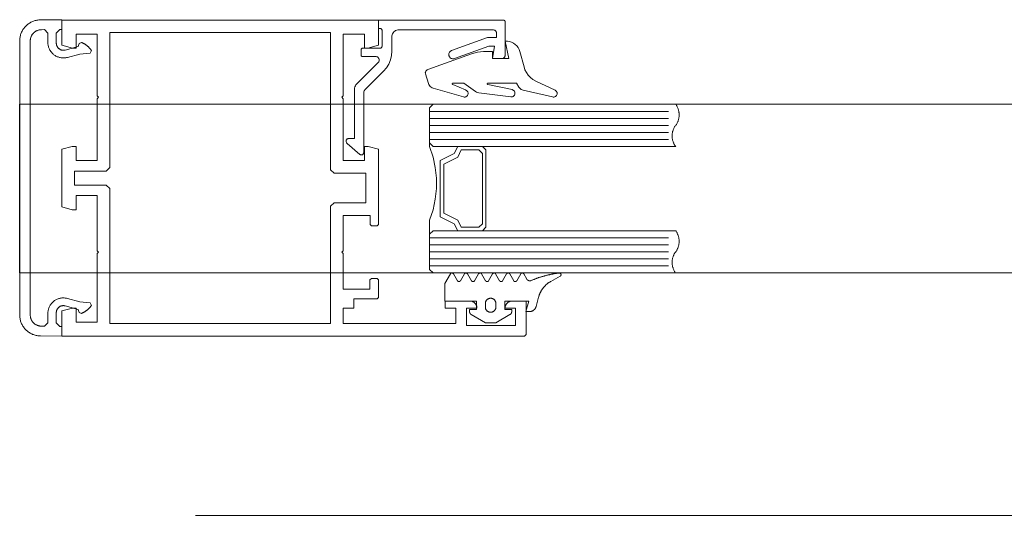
# Model space of a CAD drawing. Header units: millimetres. Extents: x -13532 to 2392, y -5241 to 5322.
# Tile 84 of 256: x -11182 to -11168, y 1086 to 1093. Entities that reach past the tile are written whole.
import ezdxf

# ---------------------------------------------------------------- set-up
doc = ezdxf.new("R2010")
doc.units = ezdxf.units.MM
doc.layers.add('cz-sr', color=150, linetype='Continuous', lineweight=15)
doc.layers.add('drzwi - AGP1', color=7, linetype='Continuous', lineweight=13, true_color=0x7f7f7f)
doc.layers.add('uwagi', color=7, linetype='Continuous', lineweight=50, true_color=0xf82f6b, plot=False)

# ---------------------------------------------------------------- blocks, each defined once
blk = doc.blocks.new('fff')
at = {"layer": 'drzwi - AGP1'}
for p, q in [((-16292.432, 1096.604), (-16295.832, 1096.604)), ((-16292.432, 1096.504), (-16295.832, 1096.504)), ((-16292.432, 1096.404), (-16295.832, 1096.404)), ((-16292.432, 1096.304), (-16295.832, 1096.304)), ((-16292.432, 1096.204), (-16295.832, 1096.204)), ((-16292.432, 1094.804), (-16295.832, 1094.804)), ((-16292.432, 1094.704), (-16295.832, 1094.704)), ((-16292.432, 1094.604), (-16295.832, 1094.604)), ((-16292.432, 1094.504), (-16295.832, 1094.504)), ((-16292.432, 1094.404), (-16295.832, 1094.404))]:
    blk.add_line(p, q, dxfattribs=at)
for points in [[(-16293.107, 1093.804), (-16293.107, 1093.804), (-16292.957, 1093.804), (-16292.957, 1093.554), (-16293.657, 1093.554), (-16293.657, 1093.804), (-16293.507, 1093.804), (-16293.507, 1093.808), (-16293.507, 1093.813), (-16293.508, 1093.817), (-16293.508, 1093.821), (-16293.509, 1093.826), (-16293.51, 1093.83), (-16293.511, 1093.834), (-16293.513, 1093.838), (-16293.514, 1093.842), (-16293.516, 1093.846), (-16293.518, 1093.85), (-16293.52, 1093.854), (-16293.522, 1093.858), (-16293.525, 1093.861), (-16293.527, 1093.865), (-16293.53, 1093.868), (-16293.533, 1093.872), (-16293.536, 1093.875), (-16293.539, 1093.878), (-16293.542, 1093.881), (-16293.546, 1093.883), (-16293.549, 1093.886), (-16293.553, 1093.888), (-16293.557, 1093.891), (-16293.561, 1093.893), (-16293.564, 1093.895), (-16293.568, 1093.896), (-16293.572, 1093.898), (-16293.577, 1093.899), (-16293.581, 1093.901), (-16293.585, 1093.902), (-16293.589, 1093.903), (-16293.594, 1093.903), (-16293.598, 1093.904), (-16293.602, 1093.904), (-16293.607, 1093.904), (-16293.807, 1093.904), (-16293.807, 1093.429), (-16293.782, 1093.404), (-16287.207, 1093.404), (-16287.207, 1093.764), (-16287.357, 1093.804), (-16287.407, 1093.804), (-16287.407, 1093.604), (-16287.707, 1093.604), (-16287.707, 1094.579), (-16287.727, 1094.599), (-16287.707, 1094.619), (-16287.707, 1095.404), (-16287.407, 1095.404), (-16287.407, 1095.204), (-16287.354, 1095.204), (-16287.207, 1095.243), (-16287.207, 1096.064), (-16287.354, 1096.104), (-16287.407, 1096.104), (-16287.407, 1095.904), (-16287.707, 1095.904), (-16287.707, 1096.784), (-16287.727, 1096.804), (-16287.707, 1096.824), (-16287.707, 1097.704), (-16287.407, 1097.704), (-16287.407, 1097.504), (-16287.357, 1097.504), (-16287.207, 1097.544), (-16287.207, 1097.904), (-16291.707, 1097.904), (-16291.707, 1097.544), (-16291.557, 1097.504), (-16291.507, 1097.504), (-16291.507, 1097.704), (-16291.207, 1097.704), (-16291.207, 1096.824), (-16291.187, 1096.804), (-16291.207, 1096.784), (-16291.207, 1095.904), (-16291.507, 1095.904), (-16291.507, 1096.104), (-16291.56, 1096.104), (-16291.707, 1096.064), (-16291.707, 1094.994), (-16291.687, 1094.974), (-16291.607, 1094.974), (-16291.587, 1094.994), (-16291.587, 1095.124), (-16291.206, 1095.124), (-16291.206, 1094.619), (-16291.186, 1094.599), (-16291.206, 1094.579), (-16291.206, 1094.074), (-16291.586, 1094.074), (-16291.586, 1094.204), (-16291.606, 1094.224), (-16291.686, 1094.224), (-16291.706, 1094.204), (-16291.706, 1093.954), (-16291.686, 1093.934), (-16291.356, 1093.934), (-16291.356, 1093.804), (-16291.206, 1093.804), (-16291.206, 1093.584), (-16292.807, 1093.584), (-16292.807, 1093.804), (-16292.657, 1093.804), (-16292.657, 1093.904), (-16293.007, 1093.904), (-16293.011, 1093.904), (-16293.015, 1093.904), (-16293.02, 1093.903), (-16293.024, 1093.903), (-16293.028, 1093.902), (-16293.032, 1093.901), (-16293.037, 1093.9), (-16293.041, 1093.898), (-16293.045, 1093.897), (-16293.049, 1093.895), (-16293.053, 1093.893), (-16293.057, 1093.891), (-16293.06, 1093.889), (-16293.064, 1093.886), (-16293.067, 1093.884), (-16293.071, 1093.881), (-16293.074, 1093.878), (-16293.077, 1093.875), (-16293.08, 1093.872), (-16293.083, 1093.869), (-16293.086, 1093.865), (-16293.089, 1093.862), (-16293.091, 1093.858), (-16293.093, 1093.854), (-16293.095, 1093.85), (-16293.097, 1093.847), (-16293.099, 1093.843), (-16293.101, 1093.838), (-16293.102, 1093.834), (-16293.103, 1093.83), (-16293.104, 1093.826), (-16293.105, 1093.822), (-16293.106, 1093.817), (-16293.106, 1093.813), (-16293.107, 1093.809), (-16293.107, 1093.804)], [(-16291.441, 1095.991), (-16291.261, 1096.148), (-16291.256, 1096.152), (-16291.253, 1096.157), (-16291.25, 1096.163), (-16291.248, 1096.169), (-16291.247, 1096.175), (-16291.246, 1096.181), (-16291.247, 1096.187), (-16291.249, 1096.193), (-16291.251, 1096.198), (-16291.255, 1096.203), (-16291.259, 1096.208), (-16291.263, 1096.212), (-16291.269, 1096.215), (-16291.274, 1096.217), (-16291.28, 1096.218), (-16291.286, 1096.219), (-16291.367, 1096.219), (-16291.367, 1096.921), (-16291.368, 1096.936), (-16291.372, 1096.952), (-16291.378, 1096.966), (-16291.386, 1096.98), (-16291.396, 1096.992), (-16291.703, 1097.298), (-16291.708, 1097.304), (-16291.712, 1097.311), (-16291.716, 1097.318), (-16291.717, 1097.326), (-16291.718, 1097.334), (-16291.717, 1097.342), (-16291.716, 1097.349), (-16291.712, 1097.356), (-16291.708, 1097.363), (-16291.703, 1097.369), (-16291.697, 1097.374), (-16291.691, 1097.378), (-16291.684, 1097.381), (-16291.676, 1097.383), (-16291.668, 1097.384), (-16291.483, 1097.384), (-16291.48, 1097.384), (-16291.476, 1097.385), (-16291.472, 1097.386), (-16291.469, 1097.388), (-16291.466, 1097.391), (-16291.463, 1097.394), (-16291.461, 1097.397), (-16291.46, 1097.401), (-16291.459, 1097.405), (-16291.459, 1097.409), (-16291.459, 1097.479), (-16291.459, 1097.483), (-16291.46, 1097.487), (-16291.461, 1097.49), (-16291.463, 1097.493), (-16291.466, 1097.496), (-16291.469, 1097.499), (-16291.472, 1097.501), (-16291.476, 1097.503), (-16291.48, 1097.503), (-16291.483, 1097.504), (-16291.732, 1097.504), (-16291.736, 1097.504), (-16291.739, 1097.505), (-16291.743, 1097.506), (-16291.746, 1097.508), (-16291.749, 1097.511), (-16291.752, 1097.514), (-16291.754, 1097.517), (-16291.755, 1097.521), (-16291.756, 1097.525), (-16291.757, 1097.529), (-16291.757, 1097.759), (-16291.756, 1097.763), (-16291.755, 1097.766), (-16291.754, 1097.77), (-16291.752, 1097.773), (-16291.749, 1097.776), (-16291.746, 1097.779), (-16291.743, 1097.781), (-16291.739, 1097.782), (-16291.736, 1097.783), (-16291.732, 1097.784), (-16291.707, 1097.784), (-16291.707, 1097.904), (-16293.482, 1097.904), (-16293.486, 1097.903), (-16293.49, 1097.902), (-16293.493, 1097.901), (-16293.496, 1097.899), (-16293.499, 1097.896), (-16293.502, 1097.893), (-16293.504, 1097.89), (-16293.506, 1097.886), (-16293.506, 1097.883), (-16293.507, 1097.879), (-16293.507, 1097.404), (-16293.506, 1097.396), (-16293.504, 1097.388), (-16293.501, 1097.381), (-16293.497, 1097.374), (-16293.492, 1097.369), (-16293.486, 1097.363), (-16293.479, 1097.359), (-16293.472, 1097.356), (-16293.464, 1097.355), (-16293.457, 1097.354), (-16293.327, 1097.354), (-16293.357, 1097.534), (-16293.277, 1097.534), (-16292.787, 1097.356), (-16292.778, 1097.353), (-16292.769, 1097.352), (-16292.759, 1097.352), (-16292.75, 1097.355), (-16292.741, 1097.358), (-16292.733, 1097.362), (-16292.726, 1097.368), (-16292.719, 1097.375), (-16292.714, 1097.383), (-16292.71, 1097.392), (-16292.708, 1097.401), (-16292.707, 1097.41), (-16292.707, 1097.419), (-16292.709, 1097.429), (-16292.712, 1097.437), (-16292.717, 1097.446), (-16292.723, 1097.453), (-16292.73, 1097.459), (-16292.738, 1097.465), (-16292.746, 1097.468), (-16293.256, 1097.654), (-16293.387, 1097.654), (-16293.387, 1097.714), (-16293.386, 1097.722), (-16293.384, 1097.729), (-16293.381, 1097.737), (-16293.377, 1097.743), (-16293.372, 1097.749), (-16293.366, 1097.754), (-16293.359, 1097.758), (-16293.352, 1097.761), (-16293.344, 1097.763), (-16293.337, 1097.764), (-16291.997, 1097.764), (-16291.981, 1097.763), (-16291.966, 1097.759), (-16291.951, 1097.753), (-16291.938, 1097.745), (-16291.926, 1097.735), (-16291.916, 1097.723), (-16291.908, 1097.709), (-16291.902, 1097.695), (-16291.898, 1097.68), (-16291.897, 1097.664), (-16291.897, 1097.459), (-16291.892, 1097.397), (-16291.877, 1097.336), (-16291.853, 1097.278), (-16291.82, 1097.224), (-16291.78, 1097.177), (-16291.511, 1096.908), (-16291.506, 1096.902), (-16291.502, 1096.896), (-16291.499, 1096.888), (-16291.497, 1096.881), (-16291.497, 1096.873), (-16291.497, 1096.014), (-16291.495, 1096.008), (-16291.493, 1096.003), (-16291.491, 1095.998), (-16291.487, 1095.994), (-16291.483, 1095.99), (-16291.478, 1095.987), (-16291.473, 1095.985), (-16291.468, 1095.984), (-16291.462, 1095.983), (-16291.457, 1095.984), (-16291.451, 1095.985), (-16291.446, 1095.988), (-16291.441, 1095.991)], [(-16287.177, 1097.769), (-16287.127, 1097.719), (-16287.127, 1097.574), (-16287.127, 1097.569), (-16287.128, 1097.564), (-16287.128, 1097.559), (-16287.129, 1097.554), (-16287.13, 1097.549), (-16287.132, 1097.544), (-16287.133, 1097.539), (-16287.135, 1097.534), (-16287.137, 1097.53), (-16287.14, 1097.525), (-16287.142, 1097.521), (-16287.145, 1097.517), (-16287.148, 1097.513), (-16287.152, 1097.509), (-16287.155, 1097.505), (-16287.159, 1097.501), (-16287.162, 1097.498), (-16287.166, 1097.495), (-16287.17, 1097.492), (-16287.175, 1097.489), (-16287.179, 1097.486), (-16287.184, 1097.484), (-16287.188, 1097.482), (-16287.193, 1097.48), (-16287.198, 1097.478), (-16287.203, 1097.477), (-16287.208, 1097.476), (-16287.213, 1097.475), (-16287.218, 1097.474), (-16287.223, 1097.474), (-16287.228, 1097.474), (-16287.233, 1097.474), (-16287.238, 1097.475), (-16287.243, 1097.475), (-16287.248, 1097.476), (-16287.253, 1097.477), (-16287.437, 1097.527), (-16287.453, 1097.57), (-16287.487, 1097.584), (-16287.491, 1097.582), (-16287.496, 1097.58), (-16287.501, 1097.578), (-16287.505, 1097.576), (-16287.51, 1097.574), (-16287.514, 1097.572), (-16287.519, 1097.569), (-16287.523, 1097.567), (-16287.527, 1097.564), (-16287.532, 1097.562), (-16287.536, 1097.559), (-16287.54, 1097.556), (-16287.544, 1097.553), (-16287.549, 1097.55), (-16287.553, 1097.547), (-16287.557, 1097.544), (-16287.561, 1097.541), (-16287.565, 1097.538), (-16287.569, 1097.535), (-16287.572, 1097.532), (-16287.576, 1097.528), (-16287.58, 1097.525), (-16287.584, 1097.521), (-16287.587, 1097.518), (-16287.591, 1097.514), (-16287.594, 1097.51), (-16287.598, 1097.507), (-16287.601, 1097.503), (-16287.604, 1097.499), (-16287.607, 1097.495), (-16287.611, 1097.491), (-16287.614, 1097.487), (-16287.617, 1097.483), (-16287.62, 1097.479), (-16287.623, 1097.475), (-16287.625, 1097.471), (-16287.607, 1097.432), (-16287.461, 1097.419), (-16287.284, 1097.372), (-16287.273, 1097.369), (-16287.262, 1097.367), (-16287.251, 1097.366), (-16287.24, 1097.365), (-16287.229, 1097.364), (-16287.218, 1097.365), (-16287.206, 1097.365), (-16287.195, 1097.367), (-16287.184, 1097.369), (-16287.173, 1097.371), (-16287.163, 1097.374), (-16287.152, 1097.378), (-16287.141, 1097.382), (-16287.131, 1097.386), (-16287.121, 1097.391), (-16287.112, 1097.397), (-16287.102, 1097.403), (-16287.093, 1097.41), (-16287.085, 1097.417), (-16287.076, 1097.424), (-16287.068, 1097.432), (-16287.061, 1097.441), (-16287.054, 1097.449), (-16287.047, 1097.458), (-16287.041, 1097.468), (-16287.035, 1097.477), (-16287.03, 1097.487), (-16287.025, 1097.497), (-16287.021, 1097.508), (-16287.017, 1097.518), (-16287.014, 1097.529), (-16287.012, 1097.54), (-16287.01, 1097.551), (-16287.008, 1097.562), (-16287.007, 1097.573), (-16287.007, 1097.584), (-16287.007, 1097.717), (-16286.957, 1097.767), (-16286.915, 1097.766), (-16286.908, 1097.766), (-16286.901, 1097.766), (-16286.895, 1097.765), (-16286.888, 1097.764), (-16286.881, 1097.762), (-16286.874, 1097.761), (-16286.867, 1097.759), (-16286.861, 1097.756), (-16286.854, 1097.754), (-16286.848, 1097.751), (-16286.842, 1097.748), (-16286.836, 1097.744), (-16286.83, 1097.741), (-16286.824, 1097.737), (-16286.819, 1097.733), (-16286.813, 1097.728), (-16286.808, 1097.724), (-16286.803, 1097.719), (-16286.798, 1097.714), (-16286.794, 1097.709), (-16286.789, 1097.703), (-16286.785, 1097.698), (-16286.781, 1097.692), (-16286.778, 1097.686), (-16286.775, 1097.68), (-16286.772, 1097.674), (-16286.769, 1097.667), (-16286.766, 1097.661), (-16286.764, 1097.654), (-16286.762, 1097.648), (-16286.76, 1097.641), (-16286.759, 1097.634), (-16286.758, 1097.627), (-16286.757, 1097.62), (-16286.757, 1097.613), (-16286.757, 1097.606), (-16286.757, 1093.707), (-16286.757, 1093.7), (-16286.757, 1093.693), (-16286.758, 1093.686), (-16286.759, 1093.679), (-16286.76, 1093.672), (-16286.762, 1093.666), (-16286.764, 1093.659), (-16286.766, 1093.652), (-16286.769, 1093.646), (-16286.772, 1093.639), (-16286.775, 1093.633), (-16286.778, 1093.627), (-16286.781, 1093.621), (-16286.785, 1093.615), (-16286.789, 1093.61), (-16286.794, 1093.604), (-16286.798, 1093.599), (-16286.803, 1093.594), (-16286.808, 1093.589), (-16286.813, 1093.585), (-16286.819, 1093.58), (-16286.824, 1093.576), (-16286.83, 1093.572), (-16286.836, 1093.569), (-16286.842, 1093.565), (-16286.848, 1093.562), (-16286.854, 1093.559), (-16286.861, 1093.557), (-16286.867, 1093.554), (-16286.874, 1093.552), (-16286.881, 1093.551), (-16286.888, 1093.549), (-16286.895, 1093.548), (-16286.901, 1093.547), (-16286.908, 1093.547), (-16286.915, 1093.547), (-16286.957, 1093.546), (-16287.007, 1093.596), (-16287.007, 1093.729), (-16287.007, 1093.74), (-16287.008, 1093.751), (-16287.01, 1093.762), (-16287.012, 1093.773), (-16287.014, 1093.784), (-16287.017, 1093.795), (-16287.021, 1093.805), (-16287.025, 1093.816), (-16287.03, 1093.826), (-16287.035, 1093.836), (-16287.041, 1093.846), (-16287.047, 1093.855), (-16287.054, 1093.864), (-16287.061, 1093.873), (-16287.068, 1093.881), (-16287.076, 1093.889), (-16287.085, 1093.896), (-16287.093, 1093.903), (-16287.102, 1093.91), (-16287.112, 1093.916), (-16287.121, 1093.922), (-16287.131, 1093.927), (-16287.141, 1093.931), (-16287.152, 1093.935), (-16287.163, 1093.939), (-16287.173, 1093.942), (-16287.184, 1093.944), (-16287.195, 1093.946), (-16287.206, 1093.948), (-16287.218, 1093.948), (-16287.229, 1093.949), (-16287.24, 1093.948), (-16287.251, 1093.947), (-16287.262, 1093.946), (-16287.273, 1093.944), (-16287.284, 1093.941), (-16287.461, 1093.894), (-16287.607, 1093.881), (-16287.625, 1093.842), (-16287.623, 1093.838), (-16287.62, 1093.834), (-16287.617, 1093.83), (-16287.614, 1093.826), (-16287.611, 1093.822), (-16287.607, 1093.818), (-16287.604, 1093.814), (-16287.601, 1093.81), (-16287.598, 1093.806), (-16287.594, 1093.803), (-16287.591, 1093.799), (-16287.587, 1093.795), (-16287.584, 1093.792), (-16287.58, 1093.788), (-16287.576, 1093.785), (-16287.572, 1093.782), (-16287.569, 1093.778), (-16287.565, 1093.775), (-16287.561, 1093.772), (-16287.557, 1093.769), (-16287.553, 1093.766), (-16287.549, 1093.763), (-16287.544, 1093.76), (-16287.54, 1093.757), (-16287.536, 1093.754), (-16287.532, 1093.752), (-16287.527, 1093.749), (-16287.523, 1093.746), (-16287.519, 1093.744), (-16287.514, 1093.742), (-16287.51, 1093.739), (-16287.505, 1093.737), (-16287.501, 1093.735), (-16287.496, 1093.733), (-16287.491, 1093.731), (-16287.487, 1093.729), (-16287.453, 1093.743), (-16287.437, 1093.786), (-16287.253, 1093.836), (-16287.248, 1093.837), (-16287.243, 1093.838), (-16287.238, 1093.838), (-16287.233, 1093.839), (-16287.228, 1093.839), (-16287.223, 1093.839), (-16287.218, 1093.839), (-16287.213, 1093.838), (-16287.208, 1093.837), (-16287.203, 1093.836), (-16287.198, 1093.835), (-16287.193, 1093.833), (-16287.188, 1093.831), (-16287.184, 1093.829), (-16287.179, 1093.827), (-16287.175, 1093.824), (-16287.17, 1093.821), (-16287.166, 1093.818), (-16287.162, 1093.815), (-16287.159, 1093.812), (-16287.155, 1093.808), (-16287.152, 1093.804), (-16287.148, 1093.8), (-16287.145, 1093.796), (-16287.142, 1093.792), (-16287.14, 1093.788), (-16287.137, 1093.783), (-16287.135, 1093.779), (-16287.133, 1093.774), (-16287.132, 1093.769), (-16287.13, 1093.764), (-16287.129, 1093.759), (-16287.128, 1093.754), (-16287.128, 1093.749), (-16287.127, 1093.744), (-16287.127, 1093.739), (-16287.127, 1093.594), (-16287.177, 1093.544), (-16287.207, 1093.544), (-16287.207, 1093.404), (-16286.904, 1093.407), (-16286.891, 1093.407), (-16286.878, 1093.408), (-16286.865, 1093.41), (-16286.852, 1093.412), (-16286.84, 1093.414), (-16286.827, 1093.418), (-16286.814, 1093.421), (-16286.802, 1093.426), (-16286.79, 1093.43), (-16286.778, 1093.436), (-16286.767, 1093.441), (-16286.755, 1093.448), (-16286.744, 1093.455), (-16286.733, 1093.462), (-16286.723, 1093.47), (-16286.713, 1093.478), (-16286.703, 1093.486), (-16286.694, 1093.496), (-16286.685, 1093.505), (-16286.676, 1093.515), (-16286.668, 1093.525), (-16286.66, 1093.535), (-16286.653, 1093.546), (-16286.646, 1093.557), (-16286.64, 1093.569), (-16286.634, 1093.581), (-16286.629, 1093.593), (-16286.625, 1093.605), (-16286.62, 1093.617), (-16286.617, 1093.629), (-16286.614, 1093.642), (-16286.611, 1093.655), (-16286.609, 1093.668), (-16286.608, 1093.681), (-16286.607, 1093.694), (-16286.607, 1093.707), (-16286.607, 1097.606), (-16286.607, 1097.619), (-16286.608, 1097.632), (-16286.609, 1097.645), (-16286.611, 1097.658), (-16286.614, 1097.671), (-16286.617, 1097.684), (-16286.62, 1097.696), (-16286.625, 1097.708), (-16286.629, 1097.721), (-16286.634, 1097.732), (-16286.64, 1097.744), (-16286.646, 1097.756), (-16286.653, 1097.767), (-16286.66, 1097.778), (-16286.668, 1097.788), (-16286.676, 1097.798), (-16286.685, 1097.808), (-16286.694, 1097.818), (-16286.703, 1097.827), (-16286.713, 1097.835), (-16286.723, 1097.843), (-16286.733, 1097.851), (-16286.744, 1097.858), (-16286.755, 1097.865), (-16286.767, 1097.872), (-16286.778, 1097.877), (-16286.79, 1097.883), (-16286.802, 1097.888), (-16286.814, 1097.892), (-16286.827, 1097.896), (-16286.84, 1097.899), (-16286.852, 1097.901), (-16286.865, 1097.903), (-16286.878, 1097.905), (-16286.891, 1097.906), (-16286.904, 1097.906), (-16287.207, 1097.909), (-16287.207, 1097.769), (-16287.177, 1097.769)], [(-16287.837, 1095.554), (-16287.387, 1095.554), (-16287.387, 1095.754), (-16287.837, 1095.754), (-16287.887, 1095.804), (-16287.887, 1097.724), (-16291.027, 1097.724), (-16291.027, 1095.774), (-16291.077, 1095.724), (-16291.526, 1095.724), (-16291.526, 1095.304), (-16291.076, 1095.304), (-16291.026, 1095.254), (-16291.026, 1093.584), (-16287.887, 1093.584), (-16287.887, 1095.504), (-16287.837, 1095.554)], [(-16293.766, 1096.906), (-16293.751, 1096.911), (-16293.737, 1096.917), (-16293.725, 1096.926), (-16293.714, 1096.937), (-16293.704, 1096.949), (-16293.668, 1097.006), (-16293.264, 1097.006), (-16293.262, 1097.005), (-16293.26, 1097.005), (-16293.259, 1097.005), (-16293.258, 1097.004), (-16293.256, 1097.003), (-16293.256, 1097.002), (-16293.255, 1097), (-16293.254, 1096.999), (-16293.254, 1096.997), (-16293.253, 1096.996), (-16293.254, 1096.994), (-16293.254, 1096.993), (-16293.254, 1096.991), (-16293.255, 1096.99), (-16293.256, 1096.989), (-16293.257, 1096.988), (-16293.259, 1096.987), (-16293.26, 1096.986), (-16293.261, 1096.986), (-16293.606, 1096.913), (-16293.614, 1096.91), (-16293.621, 1096.907), (-16293.628, 1096.902), (-16293.634, 1096.896), (-16293.639, 1096.889), (-16293.643, 1096.882), (-16293.645, 1096.874), (-16293.647, 1096.866), (-16293.647, 1096.858), (-16293.645, 1096.849), (-16293.643, 1096.842), (-16293.639, 1096.834), (-16293.634, 1096.828), (-16293.628, 1096.822), (-16293.621, 1096.817), (-16293.613, 1096.813), (-16293.605, 1096.811), (-16293.597, 1096.81), (-16293.589, 1096.811), (-16293.133, 1096.866), (-16293.117, 1096.87), (-16293.101, 1096.876), (-16293.087, 1096.885), (-16292.918, 1097.006), (-16292.766, 1097.006), (-16292.764, 1097.005), (-16292.763, 1097.005), (-16292.761, 1097.005), (-16292.76, 1097.004), (-16292.758, 1097.003), (-16292.757, 1097.002), (-16292.757, 1097), (-16292.756, 1096.999), (-16292.756, 1096.997), (-16292.755, 1096.996), (-16292.756, 1096.994), (-16292.756, 1096.993), (-16292.757, 1096.991), (-16292.757, 1096.99), (-16292.758, 1096.989), (-16292.759, 1096.988), (-16292.761, 1096.987), (-16292.762, 1096.986), (-16292.944, 1096.909), (-16292.951, 1096.906), (-16292.958, 1096.902), (-16292.965, 1096.897), (-16292.97, 1096.891), (-16292.975, 1096.884), (-16292.978, 1096.876), (-16292.98, 1096.869), (-16292.981, 1096.86), (-16292.98, 1096.852), (-16292.979, 1096.845), (-16292.976, 1096.837), (-16292.972, 1096.83), (-16292.967, 1096.824), (-16292.961, 1096.818), (-16292.954, 1096.814), (-16292.947, 1096.81), (-16292.939, 1096.808), (-16292.931, 1096.807), (-16292.923, 1096.808), (-16292.915, 1096.809), (-16292.485, 1096.932), (-16292.47, 1096.938), (-16292.456, 1096.947), (-16292.443, 1096.957), (-16292.432, 1096.97), (-16292.423, 1096.984), (-16292.417, 1096.999), (-16292.376, 1097.136), (-16292.374, 1097.143), (-16292.373, 1097.151), (-16292.374, 1097.159), (-16292.376, 1097.167), (-16292.379, 1097.174), (-16292.383, 1097.181), (-16292.388, 1097.187), (-16292.394, 1097.192), (-16292.4, 1097.196), (-16292.408, 1097.199), (-16293.029, 1097.425), (-16293.113, 1097.448), (-16293.2, 1097.456), (-16293.328, 1097.456), (-16293.328, 1097.356), (-16293.562, 1097.356), (-16293.51, 1097.603), (-16293.54, 1097.603), (-16293.57, 1097.598), (-16293.599, 1097.589), (-16293.627, 1097.575), (-16293.651, 1097.557), (-16293.673, 1097.536), (-16293.691, 1097.511), (-16293.706, 1097.484), (-16293.716, 1097.456), (-16293.776, 1097.24), (-16293.789, 1097.197), (-16293.809, 1097.156), (-16293.835, 1097.119), (-16293.866, 1097.085), (-16293.902, 1097.058), (-16293.942, 1097.035), (-16294.217, 1096.907), (-16294.224, 1096.903), (-16294.23, 1096.898), (-16294.235, 1096.892), (-16294.24, 1096.886), (-16294.243, 1096.878), (-16294.246, 1096.871), (-16294.247, 1096.863), (-16294.247, 1096.855), (-16294.245, 1096.847), (-16294.243, 1096.839), (-16294.239, 1096.832), (-16294.234, 1096.826), (-16294.228, 1096.82), (-16294.222, 1096.816), (-16294.215, 1096.812), (-16294.207, 1096.81), (-16294.199, 1096.808), (-16294.191, 1096.808), (-16294.183, 1096.81), (-16293.766, 1096.906)], [(-16292.482, 1096.104), (-16295.932, 1096.104), (-16295.926, 1096.111), (-16295.921, 1096.119), (-16295.917, 1096.126), (-16295.912, 1096.134), (-16295.908, 1096.142), (-16295.904, 1096.15), (-16295.901, 1096.158), (-16295.897, 1096.166), (-16295.895, 1096.175), (-16295.892, 1096.183), (-16295.889, 1096.192), (-16295.887, 1096.201), (-16295.886, 1096.209), (-16295.884, 1096.218), (-16295.883, 1096.227), (-16295.882, 1096.236), (-16295.882, 1096.245), (-16295.882, 1096.254), (-16295.882, 1096.263), (-16295.882, 1096.272), (-16295.883, 1096.281), (-16295.884, 1096.289), (-16295.886, 1096.298), (-16295.887, 1096.307), (-16295.889, 1096.316), (-16295.892, 1096.324), (-16295.895, 1096.333), (-16295.897, 1096.341), (-16295.901, 1096.35), (-16295.904, 1096.358), (-16295.908, 1096.366), (-16295.912, 1096.374), (-16295.917, 1096.382), (-16295.921, 1096.389), (-16295.926, 1096.397), (-16295.932, 1096.404), (-16295.937, 1096.411), (-16295.942, 1096.419), (-16295.947, 1096.426), (-16295.951, 1096.434), (-16295.955, 1096.442), (-16295.959, 1096.45), (-16295.963, 1096.458), (-16295.966, 1096.466), (-16295.969, 1096.475), (-16295.972, 1096.483), (-16295.974, 1096.492), (-16295.976, 1096.501), (-16295.978, 1096.509), (-16295.979, 1096.518), (-16295.98, 1096.527), (-16295.981, 1096.536), (-16295.982, 1096.545), (-16295.982, 1096.554), (-16295.982, 1096.563), (-16295.981, 1096.572), (-16295.98, 1096.581), (-16295.979, 1096.589), (-16295.978, 1096.598), (-16295.976, 1096.607), (-16295.974, 1096.616), (-16295.972, 1096.624), (-16295.969, 1096.633), (-16295.966, 1096.641), (-16295.963, 1096.65), (-16295.959, 1096.658), (-16295.955, 1096.666), (-16295.951, 1096.674), (-16295.947, 1096.682), (-16295.942, 1096.689), (-16295.937, 1096.697), (-16295.932, 1096.704), (-16292.482, 1096.704), (-16292.432, 1096.654), (-16292.432, 1096.154), (-16292.482, 1096.104)], [(-16292.534, 1095.654), (-16292.514, 1095.804), (-16292.484, 1095.954), (-16292.434, 1096.104), (-16292.434, 1096.154), (-16292.484, 1096.104), (-16292.834, 1096.104), (-16292.784, 1096.004), (-16292.584, 1095.904), (-16292.584, 1095.104), (-16292.784, 1095.004), (-16292.834, 1094.904), (-16292.484, 1094.904), (-16292.434, 1094.854), (-16292.434, 1095.054), (-16292.484, 1095.204), (-16292.514, 1095.354), (-16292.534, 1095.504), (-16292.534, 1095.654)], [(-16293.184, 1094.904), (-16293.234, 1094.954), (-16293.234, 1096.054), (-16293.184, 1096.104), (-16292.834, 1096.104), (-16292.784, 1096.004), (-16292.584, 1095.904), (-16292.584, 1095.104), (-16292.784, 1095.004), (-16292.834, 1094.904), (-16293.184, 1094.904)], [(-16293.134, 1094.954), (-16293.184, 1095.004), (-16293.184, 1096.004), (-16293.134, 1096.054), (-16292.884, 1096.054), (-16292.834, 1095.954), (-16292.634, 1095.854), (-16292.634, 1095.154), (-16292.834, 1095.054), (-16292.884, 1094.954), (-16293.134, 1094.954)], [(-16292.482, 1094.304), (-16295.932, 1094.304), (-16295.926, 1094.311), (-16295.921, 1094.319), (-16295.917, 1094.326), (-16295.912, 1094.334), (-16295.908, 1094.342), (-16295.904, 1094.35), (-16295.901, 1094.358), (-16295.897, 1094.366), (-16295.895, 1094.375), (-16295.892, 1094.383), (-16295.889, 1094.392), (-16295.887, 1094.401), (-16295.886, 1094.409), (-16295.884, 1094.418), (-16295.883, 1094.427), (-16295.882, 1094.436), (-16295.882, 1094.445), (-16295.882, 1094.454), (-16295.882, 1094.463), (-16295.882, 1094.472), (-16295.883, 1094.481), (-16295.884, 1094.489), (-16295.886, 1094.498), (-16295.887, 1094.507), (-16295.889, 1094.516), (-16295.892, 1094.524), (-16295.895, 1094.533), (-16295.897, 1094.541), (-16295.901, 1094.55), (-16295.904, 1094.558), (-16295.908, 1094.566), (-16295.912, 1094.574), (-16295.917, 1094.582), (-16295.921, 1094.589), (-16295.926, 1094.597), (-16295.932, 1094.604), (-16295.937, 1094.611), (-16295.942, 1094.619), (-16295.947, 1094.626), (-16295.951, 1094.634), (-16295.955, 1094.642), (-16295.959, 1094.65), (-16295.963, 1094.658), (-16295.966, 1094.666), (-16295.969, 1094.675), (-16295.972, 1094.683), (-16295.974, 1094.692), (-16295.976, 1094.701), (-16295.978, 1094.709), (-16295.979, 1094.718), (-16295.98, 1094.727), (-16295.981, 1094.736), (-16295.982, 1094.745), (-16295.982, 1094.754), (-16295.982, 1094.763), (-16295.981, 1094.772), (-16295.98, 1094.781), (-16295.979, 1094.789), (-16295.978, 1094.798), (-16295.976, 1094.807), (-16295.974, 1094.816), (-16295.972, 1094.824), (-16295.969, 1094.833), (-16295.966, 1094.841), (-16295.963, 1094.85), (-16295.959, 1094.858), (-16295.955, 1094.866), (-16295.951, 1094.874), (-16295.947, 1094.882), (-16295.942, 1094.889), (-16295.937, 1094.897), (-16295.932, 1094.904), (-16292.482, 1094.904), (-16292.432, 1094.854), (-16292.432, 1094.354), (-16292.482, 1094.304)], [(-16294.158, 1094.184), (-16294.152, 1094.181), (-16294.147, 1094.178), (-16294.142, 1094.174), (-16294.137, 1094.171), (-16294.131, 1094.168), (-16294.126, 1094.164), (-16294.121, 1094.161), (-16294.116, 1094.157), (-16294.111, 1094.153), (-16294.107, 1094.149), (-16294.102, 1094.146), (-16294.097, 1094.142), (-16294.092, 1094.137), (-16294.088, 1094.133), (-16294.083, 1094.129), (-16294.079, 1094.125), (-16294.075, 1094.12), (-16294.07, 1094.116), (-16294.066, 1094.111), (-16294.062, 1094.107), (-16294.058, 1094.102), (-16294.054, 1094.097), (-16294.05, 1094.093), (-16294.046, 1094.088), (-16294.043, 1094.083), (-16294.039, 1094.078), (-16294.035, 1094.073), (-16294.032, 1094.068), (-16294.029, 1094.063), (-16294.025, 1094.057), (-16294.022, 1094.052), (-16294.019, 1094.047), (-16294.016, 1094.041), (-16294.013, 1094.036), (-16294.01, 1094.03), (-16294.008, 1094.025), (-16294.005, 1094.019), (-16294.002, 1094.014), (-16294, 1094.008), (-16293.998, 1094.002), (-16293.995, 1093.997), (-16293.993, 1093.991), (-16293.991, 1093.985), (-16293.989, 1093.979), (-16293.987, 1093.973), (-16293.986, 1093.967), (-16293.984, 1093.961), (-16293.984, 1093.961), (-16293.948, 1093.828), (-16293.947, 1093.825), (-16293.947, 1093.822), (-16293.946, 1093.82), (-16293.945, 1093.817), (-16293.944, 1093.814), (-16293.943, 1093.812), (-16293.941, 1093.809), (-16293.94, 1093.807), (-16293.939, 1093.804), (-16293.937, 1093.802), (-16293.936, 1093.8), (-16293.934, 1093.797), (-16293.933, 1093.795), (-16293.931, 1093.793), (-16293.929, 1093.791), (-16293.928, 1093.789), (-16293.926, 1093.786), (-16293.924, 1093.784), (-16293.922, 1093.782), (-16293.92, 1093.78), (-16293.918, 1093.779), (-16293.916, 1093.777), (-16293.914, 1093.775), (-16293.911, 1093.773), (-16293.909, 1093.772), (-16293.907, 1093.77), (-16293.904, 1093.769), (-16293.902, 1093.767), (-16293.9, 1093.766), (-16293.897, 1093.765), (-16293.895, 1093.763), (-16293.892, 1093.762), (-16293.89, 1093.761), (-16293.887, 1093.76), (-16293.884, 1093.759), (-16293.882, 1093.758), (-16293.879, 1093.757), (-16293.876, 1093.757), (-16293.874, 1093.756), (-16293.871, 1093.755), (-16293.868, 1093.755), (-16293.865, 1093.754), (-16293.863, 1093.754), (-16293.86, 1093.754), (-16293.857, 1093.754), (-16293.854, 1093.754), (-16293.852, 1093.754), (-16293.852, 1093.754), (-16293.802, 1093.754), (-16293.842, 1093.904), (-16293.502, 1093.904), (-16293.502, 1093.784), (-16293.601, 1093.784), (-16293.601, 1093.754), (-16293.601, 1093.753), (-16293.601, 1093.752), (-16293.601, 1093.751), (-16293.601, 1093.75), (-16293.601, 1093.749), (-16293.601, 1093.748), (-16293.601, 1093.747), (-16293.601, 1093.745), (-16293.6, 1093.744), (-16293.6, 1093.743), (-16293.6, 1093.742), (-16293.6, 1093.741), (-16293.599, 1093.74), (-16293.599, 1093.739), (-16293.599, 1093.738), (-16293.598, 1093.737), (-16293.598, 1093.736), (-16293.597, 1093.735), (-16293.597, 1093.734), (-16293.596, 1093.733), (-16293.596, 1093.732), (-16293.595, 1093.731), (-16293.595, 1093.73), (-16293.594, 1093.729), (-16293.594, 1093.728), (-16293.593, 1093.727), (-16293.593, 1093.726), (-16293.592, 1093.725), (-16293.591, 1093.724), (-16293.591, 1093.723), (-16293.59, 1093.722), (-16293.589, 1093.722), (-16293.588, 1093.721), (-16293.588, 1093.72), (-16293.587, 1093.719), (-16293.586, 1093.718), (-16293.585, 1093.718), (-16293.584, 1093.717), (-16293.584, 1093.716), (-16293.583, 1093.715), (-16293.582, 1093.715), (-16293.581, 1093.714), (-16293.58, 1093.713), (-16293.579, 1093.713), (-16293.578, 1093.712), (-16293.577, 1093.712), (-16293.576, 1093.711), (-16293.576, 1093.711), (-16293.374, 1093.594), (-16293.229, 1093.594), (-16293.026, 1093.711), (-16293.025, 1093.712), (-16293.024, 1093.712), (-16293.023, 1093.713), (-16293.023, 1093.713), (-16293.022, 1093.714), (-16293.021, 1093.715), (-16293.02, 1093.715), (-16293.019, 1093.716), (-16293.018, 1093.717), (-16293.017, 1093.718), (-16293.017, 1093.718), (-16293.016, 1093.719), (-16293.015, 1093.72), (-16293.014, 1093.721), (-16293.013, 1093.722), (-16293.013, 1093.722), (-16293.012, 1093.723), (-16293.011, 1093.724), (-16293.011, 1093.725), (-16293.01, 1093.726), (-16293.009, 1093.727), (-16293.009, 1093.728), (-16293.008, 1093.729), (-16293.008, 1093.73), (-16293.007, 1093.731), (-16293.007, 1093.732), (-16293.006, 1093.733), (-16293.006, 1093.734), (-16293.005, 1093.735), (-16293.005, 1093.736), (-16293.004, 1093.737), (-16293.004, 1093.738), (-16293.004, 1093.739), (-16293.003, 1093.74), (-16293.003, 1093.741), (-16293.003, 1093.742), (-16293.003, 1093.743), (-16293.002, 1093.744), (-16293.002, 1093.745), (-16293.002, 1093.747), (-16293.002, 1093.748), (-16293.002, 1093.749), (-16293.001, 1093.75), (-16293.001, 1093.751), (-16293.001, 1093.752), (-16293.001, 1093.753), (-16293.001, 1093.754), (-16293.001, 1093.754), (-16293.001, 1093.784), (-16293.101, 1093.784), (-16293.101, 1093.904), (-16292.651, 1093.904), (-16292.651, 1094.154), (-16292.729, 1094.291), (-16292.73, 1094.292), (-16292.731, 1094.293), (-16292.731, 1094.294), (-16292.732, 1094.295), (-16292.733, 1094.296), (-16292.733, 1094.297), (-16292.734, 1094.297), (-16292.735, 1094.298), (-16292.736, 1094.299), (-16292.737, 1094.299), (-16292.738, 1094.3), (-16292.739, 1094.301), (-16292.74, 1094.301), (-16292.741, 1094.302), (-16292.742, 1094.302), (-16292.743, 1094.302), (-16292.744, 1094.303), (-16292.745, 1094.303), (-16292.746, 1094.303), (-16292.747, 1094.304), (-16292.748, 1094.304), (-16292.749, 1094.304), (-16292.75, 1094.304), (-16292.752, 1094.304), (-16292.753, 1094.304), (-16292.754, 1094.304), (-16292.755, 1094.304), (-16292.756, 1094.303), (-16292.757, 1094.303), (-16292.758, 1094.303), (-16292.759, 1094.303), (-16292.76, 1094.302), (-16292.761, 1094.302), (-16292.762, 1094.301), (-16292.763, 1094.301), (-16292.764, 1094.3), (-16292.765, 1094.3), (-16292.766, 1094.299), (-16292.767, 1094.298), (-16292.768, 1094.297), (-16292.769, 1094.297), (-16292.769, 1094.296), (-16292.77, 1094.295), (-16292.771, 1094.294), (-16292.772, 1094.293), (-16292.772, 1094.292), (-16292.773, 1094.291), (-16292.773, 1094.291), (-16292.829, 1094.194), (-16292.83, 1094.193), (-16292.83, 1094.192), (-16292.831, 1094.191), (-16292.832, 1094.19), (-16292.833, 1094.189), (-16292.833, 1094.188), (-16292.834, 1094.188), (-16292.835, 1094.187), (-16292.836, 1094.186), (-16292.837, 1094.185), (-16292.838, 1094.185), (-16292.839, 1094.184), (-16292.84, 1094.184), (-16292.841, 1094.183), (-16292.842, 1094.183), (-16292.843, 1094.182), (-16292.844, 1094.182), (-16292.845, 1094.182), (-16292.846, 1094.182), (-16292.847, 1094.181), (-16292.848, 1094.181), (-16292.849, 1094.181), (-16292.85, 1094.181), (-16292.851, 1094.181), (-16292.853, 1094.181), (-16292.854, 1094.181), (-16292.855, 1094.181), (-16292.856, 1094.182), (-16292.857, 1094.182), (-16292.858, 1094.182), (-16292.859, 1094.182), (-16292.86, 1094.183), (-16292.861, 1094.183), (-16292.862, 1094.184), (-16292.863, 1094.184), (-16292.864, 1094.185), (-16292.865, 1094.185), (-16292.866, 1094.186), (-16292.867, 1094.187), (-16292.868, 1094.188), (-16292.868, 1094.188), (-16292.869, 1094.189), (-16292.87, 1094.19), (-16292.871, 1094.191), (-16292.871, 1094.192), (-16292.872, 1094.193), (-16292.873, 1094.194), (-16292.873, 1094.194), (-16292.929, 1094.291), (-16292.93, 1094.292), (-16292.93, 1094.293), (-16292.931, 1094.294), (-16292.932, 1094.295), (-16292.932, 1094.296), (-16292.933, 1094.297), (-16292.934, 1094.297), (-16292.935, 1094.298), (-16292.936, 1094.299), (-16292.936, 1094.299), (-16292.937, 1094.3), (-16292.938, 1094.301), (-16292.939, 1094.301), (-16292.94, 1094.302), (-16292.941, 1094.302), (-16292.942, 1094.302), (-16292.943, 1094.303), (-16292.945, 1094.303), (-16292.946, 1094.303), (-16292.947, 1094.304), (-16292.948, 1094.304), (-16292.949, 1094.304), (-16292.95, 1094.304), (-16292.951, 1094.304), (-16292.952, 1094.304), (-16292.953, 1094.304), (-16292.955, 1094.304), (-16292.956, 1094.303), (-16292.957, 1094.303), (-16292.958, 1094.303), (-16292.959, 1094.302), (-16292.96, 1094.302), (-16292.961, 1094.302), (-16292.962, 1094.301), (-16292.963, 1094.301), (-16292.964, 1094.3), (-16292.965, 1094.299), (-16292.966, 1094.299), (-16292.967, 1094.298), (-16292.967, 1094.297), (-16292.968, 1094.297), (-16292.969, 1094.296), (-16292.97, 1094.295), (-16292.97, 1094.294), (-16292.971, 1094.293), (-16292.972, 1094.292), (-16292.972, 1094.291), (-16292.972, 1094.291), (-16293.029, 1094.193), (-16293.03, 1094.192), (-16293.03, 1094.191), (-16293.031, 1094.19), (-16293.032, 1094.19), (-16293.032, 1094.189), (-16293.033, 1094.188), (-16293.034, 1094.187), (-16293.035, 1094.186), (-16293.036, 1094.186), (-16293.036, 1094.185), (-16293.037, 1094.184), (-16293.038, 1094.184), (-16293.039, 1094.183), (-16293.04, 1094.183), (-16293.041, 1094.182), (-16293.042, 1094.182), (-16293.043, 1094.182), (-16293.045, 1094.181), (-16293.046, 1094.181), (-16293.047, 1094.181), (-16293.048, 1094.181), (-16293.049, 1094.181), (-16293.05, 1094.181), (-16293.051, 1094.181), (-16293.052, 1094.181), (-16293.053, 1094.181), (-16293.055, 1094.181), (-16293.056, 1094.181), (-16293.057, 1094.181), (-16293.058, 1094.182), (-16293.059, 1094.182), (-16293.06, 1094.182), (-16293.061, 1094.183), (-16293.062, 1094.183), (-16293.063, 1094.184), (-16293.064, 1094.184), (-16293.065, 1094.185), (-16293.066, 1094.186), (-16293.067, 1094.186), (-16293.067, 1094.187), (-16293.068, 1094.188), (-16293.069, 1094.189), (-16293.07, 1094.19), (-16293.07, 1094.19), (-16293.071, 1094.191), (-16293.072, 1094.192), (-16293.072, 1094.193), (-16293.072, 1094.193), (-16293.129, 1094.291), (-16293.13, 1094.292), (-16293.13, 1094.293), (-16293.131, 1094.294), (-16293.132, 1094.295), (-16293.132, 1094.296), (-16293.133, 1094.297), (-16293.134, 1094.297), (-16293.135, 1094.298), (-16293.136, 1094.299), (-16293.136, 1094.299), (-16293.137, 1094.3), (-16293.138, 1094.301), (-16293.139, 1094.301), (-16293.14, 1094.302), (-16293.141, 1094.302), (-16293.142, 1094.302), (-16293.143, 1094.303), (-16293.145, 1094.303), (-16293.146, 1094.303), (-16293.147, 1094.304), (-16293.148, 1094.304), (-16293.149, 1094.304), (-16293.15, 1094.304), (-16293.151, 1094.304), (-16293.152, 1094.304), (-16293.153, 1094.304), (-16293.155, 1094.304), (-16293.156, 1094.303), (-16293.157, 1094.303), (-16293.158, 1094.303), (-16293.159, 1094.302), (-16293.16, 1094.302), (-16293.161, 1094.302), (-16293.162, 1094.301), (-16293.163, 1094.301), (-16293.164, 1094.3), (-16293.165, 1094.299), (-16293.166, 1094.299), (-16293.167, 1094.298), (-16293.167, 1094.297), (-16293.168, 1094.297), (-16293.169, 1094.296), (-16293.17, 1094.295), (-16293.17, 1094.294), (-16293.171, 1094.293), (-16293.172, 1094.292), (-16293.172, 1094.291), (-16293.172, 1094.291), (-16293.229, 1094.193), (-16293.23, 1094.192), (-16293.23, 1094.191), (-16293.231, 1094.19), (-16293.232, 1094.19), (-16293.232, 1094.189), (-16293.233, 1094.188), (-16293.234, 1094.187), (-16293.235, 1094.186), (-16293.236, 1094.186), (-16293.236, 1094.185), (-16293.237, 1094.184), (-16293.238, 1094.184), (-16293.239, 1094.183), (-16293.24, 1094.183), (-16293.241, 1094.182), (-16293.242, 1094.182), (-16293.243, 1094.182), (-16293.245, 1094.181), (-16293.246, 1094.181), (-16293.247, 1094.181), (-16293.248, 1094.181), (-16293.249, 1094.181), (-16293.25, 1094.181), (-16293.251, 1094.181), (-16293.252, 1094.181), (-16293.253, 1094.181), (-16293.255, 1094.181), (-16293.256, 1094.181), (-16293.257, 1094.181), (-16293.258, 1094.182), (-16293.259, 1094.182), (-16293.26, 1094.182), (-16293.261, 1094.183), (-16293.262, 1094.183), (-16293.263, 1094.184), (-16293.264, 1094.184), (-16293.265, 1094.185), (-16293.266, 1094.186), (-16293.267, 1094.186), (-16293.267, 1094.187), (-16293.268, 1094.188), (-16293.269, 1094.189), (-16293.27, 1094.19), (-16293.27, 1094.19), (-16293.271, 1094.191), (-16293.272, 1094.192), (-16293.272, 1094.193), (-16293.272, 1094.193), (-16293.329, 1094.291), (-16293.33, 1094.292), (-16293.33, 1094.293), (-16293.331, 1094.294), (-16293.332, 1094.295), (-16293.332, 1094.296), (-16293.333, 1094.297), (-16293.334, 1094.297), (-16293.335, 1094.298), (-16293.336, 1094.299), (-16293.336, 1094.299), (-16293.337, 1094.3), (-16293.338, 1094.301), (-16293.339, 1094.301), (-16293.34, 1094.302), (-16293.341, 1094.302), (-16293.342, 1094.302), (-16293.343, 1094.303), (-16293.345, 1094.303), (-16293.346, 1094.303), (-16293.347, 1094.304), (-16293.348, 1094.304), (-16293.349, 1094.304), (-16293.35, 1094.304), (-16293.351, 1094.304), (-16293.352, 1094.304), (-16293.353, 1094.304), (-16293.355, 1094.304), (-16293.356, 1094.303), (-16293.357, 1094.303), (-16293.358, 1094.303), (-16293.359, 1094.302), (-16293.36, 1094.302), (-16293.361, 1094.302), (-16293.362, 1094.301), (-16293.363, 1094.301), (-16293.364, 1094.3), (-16293.365, 1094.299), (-16293.366, 1094.299), (-16293.367, 1094.298), (-16293.367, 1094.297), (-16293.368, 1094.297), (-16293.369, 1094.296), (-16293.37, 1094.295), (-16293.37, 1094.294), (-16293.371, 1094.293), (-16293.372, 1094.292), (-16293.372, 1094.291), (-16293.372, 1094.291), (-16293.429, 1094.193), (-16293.43, 1094.192), (-16293.43, 1094.191), (-16293.431, 1094.19), (-16293.432, 1094.19), (-16293.432, 1094.189), (-16293.433, 1094.188), (-16293.434, 1094.187), (-16293.435, 1094.186), (-16293.436, 1094.186), (-16293.436, 1094.185), (-16293.437, 1094.184), (-16293.438, 1094.184), (-16293.439, 1094.183), (-16293.44, 1094.183), (-16293.441, 1094.182), (-16293.442, 1094.182), (-16293.443, 1094.182), (-16293.445, 1094.181), (-16293.446, 1094.181), (-16293.447, 1094.181), (-16293.448, 1094.181), (-16293.449, 1094.181), (-16293.45, 1094.181), (-16293.451, 1094.181), (-16293.452, 1094.181), (-16293.453, 1094.181), (-16293.455, 1094.181), (-16293.456, 1094.181), (-16293.457, 1094.181), (-16293.458, 1094.182), (-16293.459, 1094.182), (-16293.46, 1094.182), (-16293.461, 1094.183), (-16293.462, 1094.183), (-16293.463, 1094.184), (-16293.464, 1094.184), (-16293.465, 1094.185), (-16293.466, 1094.186), (-16293.467, 1094.186), (-16293.467, 1094.187), (-16293.468, 1094.188), (-16293.469, 1094.189), (-16293.47, 1094.19), (-16293.47, 1094.19), (-16293.471, 1094.191), (-16293.472, 1094.192), (-16293.472, 1094.193), (-16293.472, 1094.193), (-16293.529, 1094.291), (-16293.53, 1094.292), (-16293.53, 1094.293), (-16293.531, 1094.294), (-16293.532, 1094.295), (-16293.532, 1094.296), (-16293.533, 1094.297), (-16293.534, 1094.297), (-16293.535, 1094.298), (-16293.536, 1094.299), (-16293.536, 1094.299), (-16293.537, 1094.3), (-16293.538, 1094.301), (-16293.539, 1094.301), (-16293.54, 1094.302), (-16293.541, 1094.302), (-16293.542, 1094.302), (-16293.543, 1094.303), (-16293.545, 1094.303), (-16293.546, 1094.303), (-16293.547, 1094.304), (-16293.548, 1094.304), (-16293.549, 1094.304), (-16293.55, 1094.304), (-16293.551, 1094.304), (-16293.552, 1094.304), (-16293.553, 1094.304), (-16293.555, 1094.304), (-16293.556, 1094.303), (-16293.557, 1094.303), (-16293.558, 1094.303), (-16293.559, 1094.302), (-16293.56, 1094.302), (-16293.561, 1094.302), (-16293.562, 1094.301), (-16293.563, 1094.301), (-16293.564, 1094.3), (-16293.565, 1094.299), (-16293.566, 1094.299), (-16293.567, 1094.298), (-16293.567, 1094.297), (-16293.568, 1094.297), (-16293.569, 1094.296), (-16293.57, 1094.295), (-16293.57, 1094.294), (-16293.571, 1094.293), (-16293.572, 1094.292), (-16293.572, 1094.291), (-16293.572, 1094.291), (-16293.629, 1094.193), (-16293.63, 1094.192), (-16293.63, 1094.191), (-16293.631, 1094.19), (-16293.632, 1094.19), (-16293.632, 1094.189), (-16293.633, 1094.188), (-16293.634, 1094.187), (-16293.635, 1094.186), (-16293.636, 1094.186), (-16293.636, 1094.185), (-16293.637, 1094.184), (-16293.638, 1094.184), (-16293.639, 1094.183), (-16293.64, 1094.183), (-16293.641, 1094.182), (-16293.642, 1094.182), (-16293.643, 1094.182), (-16293.645, 1094.181), (-16293.646, 1094.181), (-16293.647, 1094.181), (-16293.648, 1094.181), (-16293.649, 1094.181), (-16293.65, 1094.181), (-16293.651, 1094.181), (-16293.652, 1094.181), (-16293.653, 1094.181), (-16293.655, 1094.181), (-16293.656, 1094.181), (-16293.657, 1094.181), (-16293.658, 1094.182), (-16293.659, 1094.182), (-16293.66, 1094.182), (-16293.661, 1094.183), (-16293.662, 1094.183), (-16293.663, 1094.184), (-16293.664, 1094.184), (-16293.665, 1094.185), (-16293.666, 1094.186), (-16293.667, 1094.186), (-16293.667, 1094.187), (-16293.668, 1094.188), (-16293.669, 1094.189), (-16293.67, 1094.19), (-16293.67, 1094.19), (-16293.671, 1094.191), (-16293.672, 1094.192), (-16293.672, 1094.193), (-16293.672, 1094.193), (-16293.729, 1094.291), (-16293.73, 1094.292), (-16293.73, 1094.293), (-16293.731, 1094.294), (-16293.732, 1094.295), (-16293.732, 1094.296), (-16293.733, 1094.297), (-16293.734, 1094.297), (-16293.735, 1094.298), (-16293.736, 1094.299), (-16293.736, 1094.299), (-16293.737, 1094.3), (-16293.738, 1094.301), (-16293.739, 1094.301), (-16293.74, 1094.302), (-16293.741, 1094.302), (-16293.742, 1094.302), (-16293.743, 1094.303), (-16293.745, 1094.303), (-16293.746, 1094.303), (-16293.747, 1094.304), (-16293.748, 1094.304), (-16293.749, 1094.304), (-16293.75, 1094.304), (-16293.751, 1094.304), (-16293.752, 1094.304), (-16293.753, 1094.304), (-16293.755, 1094.304), (-16293.756, 1094.303), (-16293.757, 1094.303), (-16293.758, 1094.303), (-16293.759, 1094.302), (-16293.76, 1094.302), (-16293.761, 1094.302), (-16293.762, 1094.301), (-16293.763, 1094.301), (-16293.764, 1094.3), (-16293.765, 1094.299), (-16293.766, 1094.299), (-16293.767, 1094.298), (-16293.767, 1094.297), (-16293.768, 1094.297), (-16293.769, 1094.296), (-16293.77, 1094.295), (-16293.77, 1094.294), (-16293.771, 1094.293), (-16293.772, 1094.292), (-16293.772, 1094.291), (-16293.772, 1094.291), (-16293.815, 1094.217), (-16293.816, 1094.216), (-16293.817, 1094.215), (-16293.817, 1094.214), (-16293.818, 1094.212), (-16293.819, 1094.211), (-16293.82, 1094.21), (-16293.821, 1094.209), (-16293.822, 1094.208), (-16293.823, 1094.207), (-16293.825, 1094.205), (-16293.826, 1094.204), (-16293.827, 1094.203), (-16293.828, 1094.203), (-16293.829, 1094.202), (-16293.831, 1094.201), (-16293.832, 1094.2), (-16293.833, 1094.199), (-16293.835, 1094.198), (-16293.836, 1094.198), (-16293.837, 1094.197), (-16293.839, 1094.196), (-16293.84, 1094.196), (-16293.842, 1094.195), (-16293.843, 1094.195), (-16293.845, 1094.194), (-16293.846, 1094.194), (-16293.848, 1094.194), (-16293.849, 1094.193), (-16293.851, 1094.193), (-16293.852, 1094.193), (-16293.854, 1094.193), (-16293.855, 1094.193), (-16293.857, 1094.192), (-16293.858, 1094.192), (-16293.86, 1094.192), (-16293.861, 1094.193), (-16293.863, 1094.193), (-16293.865, 1094.193), (-16293.866, 1094.193), (-16293.868, 1094.193), (-16293.869, 1094.194), (-16293.871, 1094.194), (-16293.872, 1094.194), (-16293.874, 1094.195), (-16293.875, 1094.195), (-16293.876, 1094.196), (-16293.878, 1094.196), (-16293.878, 1094.196), (-16293.886, 1094.2), (-16293.894, 1094.203), (-16293.902, 1094.206), (-16293.91, 1094.21), (-16293.918, 1094.213), (-16293.927, 1094.216), (-16293.935, 1094.219), (-16293.943, 1094.222), (-16293.951, 1094.225), (-16293.959, 1094.228), (-16293.968, 1094.231), (-16293.976, 1094.234), (-16293.984, 1094.237), (-16293.993, 1094.24), (-16294.001, 1094.242), (-16294.009, 1094.245), (-16294.018, 1094.248), (-16294.026, 1094.25), (-16294.034, 1094.253), (-16294.043, 1094.255), (-16294.051, 1094.258), (-16294.06, 1094.26), (-16294.068, 1094.262), (-16294.076, 1094.265), (-16294.085, 1094.267), (-16294.093, 1094.269), (-16294.102, 1094.271), (-16294.11, 1094.273), (-16294.119, 1094.275), (-16294.127, 1094.277), (-16294.136, 1094.279), (-16294.145, 1094.281), (-16294.153, 1094.283), (-16294.162, 1094.285), (-16294.17, 1094.287), (-16294.179, 1094.288), (-16294.187, 1094.29), (-16294.196, 1094.291), (-16294.205, 1094.293), (-16294.213, 1094.294), (-16294.222, 1094.296), (-16294.231, 1094.297), (-16294.239, 1094.299), (-16294.248, 1094.3), (-16294.257, 1094.301), (-16294.265, 1094.302), (-16294.274, 1094.303), (-16294.274, 1094.303), (-16294.275, 1094.303), (-16294.277, 1094.303), (-16294.278, 1094.303), (-16294.28, 1094.303), (-16294.281, 1094.303), (-16294.283, 1094.303), (-16294.284, 1094.302), (-16294.286, 1094.302), (-16294.287, 1094.301), (-16294.288, 1094.301), (-16294.289, 1094.3), (-16294.291, 1094.299), (-16294.292, 1094.299), (-16294.293, 1094.298), (-16294.294, 1094.297), (-16294.295, 1094.296), (-16294.296, 1094.295), (-16294.297, 1094.293), (-16294.298, 1094.292), (-16294.299, 1094.291), (-16294.299, 1094.29), (-16294.3, 1094.288), (-16294.301, 1094.287), (-16294.301, 1094.286), (-16294.301, 1094.284), (-16294.302, 1094.283), (-16294.302, 1094.281), (-16294.302, 1094.28), (-16294.302, 1094.278), (-16294.302, 1094.277), (-16294.302, 1094.275), (-16294.302, 1094.274), (-16294.301, 1094.272), (-16294.301, 1094.271), (-16294.3, 1094.27), (-16294.3, 1094.268), (-16294.299, 1094.267), (-16294.299, 1094.266), (-16294.298, 1094.264), (-16294.297, 1094.263), (-16294.296, 1094.262), (-16294.295, 1094.261), (-16294.294, 1094.26), (-16294.293, 1094.259), (-16294.292, 1094.258), (-16294.29, 1094.257), (-16294.289, 1094.257), (-16294.289, 1094.257), (-16294.158, 1094.184)], [(-16293.226, 1093.819), (-16293.226, 1093.869), (-16293.226, 1093.874), (-16293.227, 1093.879), (-16293.228, 1093.884), (-16293.229, 1093.889), (-16293.23, 1093.894), (-16293.232, 1093.898), (-16293.234, 1093.903), (-16293.237, 1093.907), (-16293.239, 1093.912), (-16293.242, 1093.916), (-16293.246, 1093.919), (-16293.249, 1093.923), (-16293.253, 1093.926), (-16293.257, 1093.929), (-16293.261, 1093.932), (-16293.265, 1093.935), (-16293.27, 1093.937), (-16293.274, 1093.939), (-16293.279, 1093.941), (-16293.284, 1093.942), (-16293.289, 1093.943), (-16293.294, 1093.944), (-16293.299, 1093.944), (-16293.304, 1093.944), (-16293.309, 1093.944), (-16293.314, 1093.943), (-16293.319, 1093.942), (-16293.324, 1093.941), (-16293.328, 1093.939), (-16293.333, 1093.937), (-16293.337, 1093.935), (-16293.342, 1093.932), (-16293.346, 1093.929), (-16293.35, 1093.926), (-16293.353, 1093.923), (-16293.357, 1093.919), (-16293.36, 1093.916), (-16293.363, 1093.912), (-16293.366, 1093.907), (-16293.368, 1093.903), (-16293.37, 1093.898), (-16293.372, 1093.894), (-16293.374, 1093.889), (-16293.375, 1093.884), (-16293.376, 1093.879), (-16293.376, 1093.874), (-16293.376, 1093.869), (-16293.376, 1093.869), (-16293.376, 1093.819), (-16293.376, 1093.814), (-16293.376, 1093.809), (-16293.375, 1093.804), (-16293.374, 1093.799), (-16293.372, 1093.794), (-16293.37, 1093.79), (-16293.368, 1093.785), (-16293.366, 1093.781), (-16293.363, 1093.777), (-16293.36, 1093.773), (-16293.357, 1093.769), (-16293.353, 1093.765), (-16293.35, 1093.762), (-16293.346, 1093.759), (-16293.342, 1093.756), (-16293.337, 1093.753), (-16293.333, 1093.751), (-16293.328, 1093.749), (-16293.324, 1093.747), (-16293.319, 1093.746), (-16293.314, 1093.745), (-16293.309, 1093.744), (-16293.304, 1093.744), (-16293.299, 1093.744), (-16293.294, 1093.744), (-16293.289, 1093.745), (-16293.284, 1093.746), (-16293.279, 1093.747), (-16293.274, 1093.749), (-16293.27, 1093.751), (-16293.265, 1093.753), (-16293.261, 1093.756), (-16293.257, 1093.759), (-16293.253, 1093.762), (-16293.249, 1093.765), (-16293.246, 1093.769), (-16293.242, 1093.773), (-16293.239, 1093.777), (-16293.237, 1093.781), (-16293.234, 1093.785), (-16293.232, 1093.79), (-16293.23, 1093.794), (-16293.229, 1093.799), (-16293.228, 1093.804), (-16293.227, 1093.809), (-16293.226, 1093.814), (-16293.226, 1093.819), (-16293.226, 1093.819)]]:
    blk.add_lwpolyline(points, close=True, dxfattribs=at)
blk = doc.blocks.new('wz1')
at = {"layer": 'drzwi - AGP1'}
blk.add_lwpolyline([(-11182.107, 589.308), (-11077.606, 589.308), (-11077.606, 591.704), (-11182.107, 591.704)], close=True, dxfattribs=at)
blk.add_lwpolyline([(-11179.607, 585.854), (-10335.879, 585.854)], dxfattribs=at)
at = {"layer": 'cz-sr', "xscale": -1}
blk.add_blockref('fff', (-27468.713, -505), dxfattribs=at)

msp = doc.modelspace()

# ---------------------------------------------------------------- block references
at = {"layer": 'uwagi'}
msp.add_blockref('wz1', (0, 500), dxfattribs=at)

doc.saveas('drawing.dxf')
